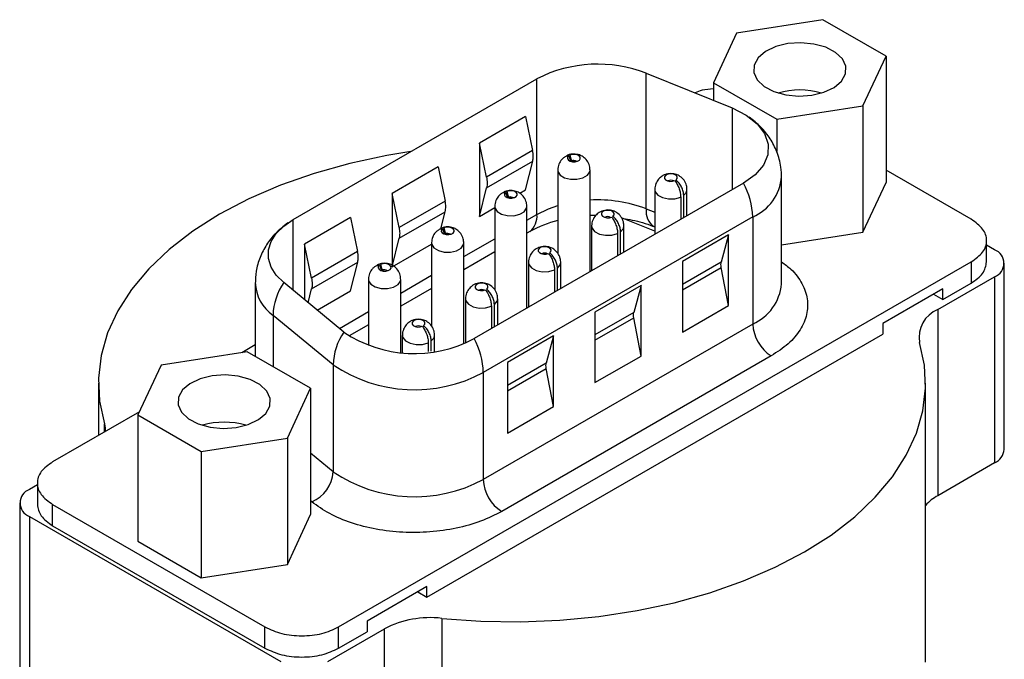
# Model space of a CAD drawing. Header units: inches. Extents: x 3.16 to 12.52, y 1.38 to 9.55.
# Tile 13 of 13: x 11.04 to 11.63, y 9.16 to 9.55. Entities that reach past the tile are written whole.
import ezdxf

# ---------------------------------------------------------------- set-up
doc = ezdxf.new("R2010")
doc.units = ezdxf.units.IN
doc.header["$MEASUREMENT"] = 0

msp = doc.modelspace()

# ---------------------------------------------------------------- linework, layer by layer
at = {"color": 7, "linetype": 'Continuous', "lineweight": 25}
for p, q in [((11.52124, 9.55048), (11.46909, 9.54242)), ((11.55941, 9.52845), (11.52124, 9.55048)), ((11.46909, 9.54242), (11.45512, 9.51232)), ((11.54544, 9.49835), (11.55941, 9.52845)), ((11.55941, 9.52845), (11.55941, 9.4521)), ((11.41446, 9.4361), (11.41446, 9.51808)), ((11.41446, 9.51808), (11.46636, 9.4971)), ((11.20111, 9.42971), (11.34841, 9.51474)), ((11.34841, 9.43277), (11.34841, 9.51474)), ((11.45512, 9.51232), (11.49329, 9.49028)), ((11.45512, 9.51232), (11.45512, 9.50164)), ((11.49329, 9.49028), (11.54544, 9.49835)), ((11.54544, 9.49835), (11.54544, 9.422)), ((11.34157, 9.49199), (11.31373, 9.47592)), ((11.34157, 9.49199), (11.34579, 9.47139)), ((11.46636, 9.4971), (11.46636, 9.44768)), ((11.49329, 9.49028), (11.49329, 9.47077)), ((11.31373, 9.47592), (11.31373, 9.43157)), ((11.31795, 9.45532), (11.31373, 9.47592)), ((11.34579, 9.47139), (11.31795, 9.45532)), ((11.36761, 9.46818), (11.36883, 9.46481)), ((11.36834, 9.4686), (11.36931, 9.46493)), ((11.318, 9.44886), (11.34584, 9.46493)), ((11.34157, 9.44764), (11.34584, 9.46493)), ((11.28868, 9.46145), (11.26084, 9.44538)), ((11.28868, 9.46145), (11.29289, 9.44086)), ((11.36099, 9.45952), (11.36099, 9.40933)), ((11.38048, 9.3981), (11.38048, 9.45952)), ((11.61091, 9.42978), (11.55941, 9.45952)), ((11.47325, 9.45166), (11.31039, 9.35764)), ((11.49623, 9.39073), (11.49623, 9.45546)), ((11.54544, 9.422), (11.55941, 9.4521)), ((11.26084, 9.44538), (11.26084, 9.40104)), ((11.26505, 9.42479), (11.26084, 9.44538)), ((11.31373, 9.43157), (11.318, 9.44886)), ((11.32947, 9.44617), (11.33069, 9.4428)), ((11.3302, 9.44659), (11.33117, 9.44292)), ((11.33802, 9.44559), (11.34157, 9.44764)), ((11.41959, 9.44771), (11.41959, 9.42068)), ((11.43707, 9.43077), (11.43707, 9.44429)), ((11.43908, 9.43193), (11.43908, 9.44771)), ((11.29289, 9.44086), (11.26505, 9.42479)), ((11.43527, 9.44325), (11.43527, 9.42973)), ((11.2651, 9.41832), (11.29294, 9.43439)), ((11.29037, 9.42396), (11.29294, 9.43439)), ((11.31373, 9.43157), (11.32285, 9.43684)), ((11.32285, 9.43751), (11.32285, 9.38732)), ((11.34234, 9.37608), (11.34234, 9.43751)), ((11.34234, 9.42926), (11.34841, 9.43277)), ((11.3835, 9.43209), (11.38048, 9.432)), ((11.41446, 9.4361), (11.41959, 9.43403)), ((11.20111, 9.38682), (11.20111, 9.42971)), ((11.23579, 9.43092), (11.20795, 9.41485)), ((11.23579, 9.43092), (11.24, 9.41032)), ((11.47882, 9.43119), (11.31596, 9.33717)), ((11.41959, 9.42258), (11.39942, 9.43073)), ((11.47882, 9.43119), (11.47882, 9.36647)), ((11.29133, 9.42415), (11.29255, 9.42078)), ((11.29206, 9.42457), (11.29303, 9.4209)), ((11.34416, 9.42236), (11.34234, 9.42132)), ((11.38145, 9.42569), (11.38145, 9.39866)), ((11.39713, 9.42123), (11.39713, 9.40771)), ((11.39893, 9.40875), (11.39893, 9.42227)), ((11.40094, 9.40991), (11.40094, 9.42569)), ((11.41916, 9.42537), (11.41959, 9.4252)), ((11.4642, 9.42035), (11.43636, 9.40428)), ((11.4642, 9.42035), (11.4598, 9.40391)), ((11.4642, 9.37764), (11.4642, 9.42035)), ((11.49623, 9.41439), (11.54544, 9.422)), ((11.20795, 9.41485), (11.20795, 9.38118)), ((11.21216, 9.39425), (11.20795, 9.41485)), ((11.26084, 9.40104), (11.2651, 9.41832)), ((11.26084, 9.40104), (11.28471, 9.41482)), ((11.28471, 9.41549), (11.28471, 9.3653)), ((11.3042, 9.40725), (11.32285, 9.41801)), ((11.3042, 9.35459), (11.3042, 9.41549)), ((11.62014, 9.40407), (11.62014, 9.41693)), ((11.625, 9.41138), (11.62014, 9.41418)), ((11.24, 9.41032), (11.21216, 9.39425)), ((11.32285, 9.41007), (11.3042, 9.3993)), ((11.21221, 9.38779), (11.24005, 9.40386)), ((11.22855, 9.18334), (11.61091, 9.40407)), ((11.23579, 9.38657), (11.24005, 9.40386)), ((11.25392, 9.40255), (11.25489, 9.39888)), ((11.34331, 9.40368), (11.34331, 9.37664)), ((11.3628, 9.38789), (11.3628, 9.40368)), ((11.43636, 9.40428), (11.43636, 9.36157)), ((11.4598, 9.40391), (11.43636, 9.39038)), ((11.61091, 9.40407), (11.61091, 9.39121)), ((11.63086, 9.2907), (11.63086, 9.40322)), ((11.25319, 9.40213), (11.25441, 9.39876)), ((11.35899, 9.39921), (11.35899, 9.38569)), ((11.36079, 9.38673), (11.36079, 9.40025)), ((11.43636, 9.38719), (11.45978, 9.40071)), ((11.4642, 9.37764), (11.45978, 9.40071)), ((11.17813, 9.39141), (11.17813, 9.34688)), ((11.23168, 9.36162), (11.19533, 9.39158)), ((11.24657, 9.39347), (11.24657, 9.35345)), ((11.26606, 9.38523), (11.28471, 9.396)), ((11.26606, 9.34927), (11.26606, 9.39347)), ((11.59064, 9.37522), (11.625, 9.39505)), ((11.59372, 9.38129), (11.61091, 9.39121)), ((11.625, 9.39505), (11.625, 9.28254)), ((11.21014, 9.37938), (11.21221, 9.38779)), ((11.21556, 9.3749), (11.23579, 9.38657)), ((11.28471, 9.38805), (11.26606, 9.37728)), ((11.41131, 9.38981), (11.38347, 9.37374)), ((11.41131, 9.38981), (11.40691, 9.37338)), ((11.41131, 9.34711), (11.41131, 9.38981)), ((11.59372, 9.38772), (11.55753, 9.36683)), ((11.58816, 9.3845), (11.59372, 9.38129)), ((11.59372, 9.38129), (11.59372, 9.38772)), ((11.30517, 9.38166), (11.30517, 9.35501)), ((11.32466, 9.36588), (11.32466, 9.38166)), ((11.22899, 9.36383), (11.24657, 9.37398)), ((11.32085, 9.3772), (11.32085, 9.36368)), ((11.32265, 9.36472), (11.32265, 9.37823)), ((11.38347, 9.37374), (11.38347, 9.33104)), ((11.40691, 9.37338), (11.38347, 9.35985)), ((11.43636, 9.36157), (11.4642, 9.37764)), ((11.59064, 9.37522), (11.59064, 9.2627)), ((11.22523, 9.34176), (11.18888, 9.37172)), ((11.18888, 9.37172), (11.18888, 9.34067)), ((11.38347, 9.35666), (11.40688, 9.37017)), ((11.41131, 9.34711), (11.40688, 9.37017)), ((11.55753, 9.36683), (11.55753, 9.3604)), ((11.24657, 9.36603), (11.23485, 9.35926)), ((11.47882, 9.36647), (11.31596, 9.27245)), ((11.26703, 9.35964), (11.26703, 9.34919)), ((11.28193, 9.20129), (11.55753, 9.3604)), ((11.28271, 9.35518), (11.28271, 9.34996)), ((11.28451, 9.35015), (11.28451, 9.35622)), ((11.28652, 9.34982), (11.28652, 9.35964)), ((11.35842, 9.35928), (11.33058, 9.34321)), ((11.35842, 9.35928), (11.35401, 9.34284)), ((11.35842, 9.31657), (11.35842, 9.35928)), ((11.17334, 9.34965), (11.1212, 9.34158)), ((11.17813, 9.35383), (11.16998, 9.34913)), ((11.21151, 9.32761), (11.17334, 9.34965)), ((11.48995, 9.34718), (11.3271, 9.25316)), ((11.33058, 9.34321), (11.33058, 9.3005)), ((11.35401, 9.34284), (11.33058, 9.32931)), ((11.38347, 9.33104), (11.41131, 9.34711)), ((11.1212, 9.34158), (11.10723, 9.31148)), ((11.22523, 9.34176), (11.22523, 9.27703)), ((11.31596, 9.33717), (11.31596, 9.27245)), ((11.33058, 9.32612), (11.35399, 9.33964)), ((11.35842, 9.31657), (11.35399, 9.33964)), ((11.08332, 9.33076), (11.08332, 9.2991)), ((11.19754, 9.29751), (11.21151, 9.32761)), ((11.21151, 9.32761), (11.21151, 9.25127)), ((11.58332, 9.16199), (11.58332, 9.33076)), ((11.10813, 9.31342), (11.05567, 9.28314)), ((11.33058, 9.3005), (11.35842, 9.31657)), ((11.10723, 9.31148), (11.1454, 9.28944)), ((11.10723, 9.31148), (11.10723, 9.23513)), ((11.08695, 9.3012), (11.08695, 9.30623)), ((11.1454, 9.28944), (11.19754, 9.29751)), ((11.19754, 9.29751), (11.19754, 9.22116)), ((11.1454, 9.28944), (11.1454, 9.2131)), ((11.22523, 9.27703), (11.21151, 9.28834)), ((11.625, 9.28254), (11.59064, 9.2627)), ((11.04644, 9.26924), (11.04164, 9.26647)), ((11.04644, 9.27028), (11.04644, 9.25742)), ((11.21233, 9.25896), (11.21151, 9.25963)), ((11.03578, 9.2583), (11.03578, 9.14579)), ((11.05567, 9.25742), (11.18401, 9.18334)), ((11.05567, 9.24456), (11.05567, 9.25742)), ((11.04164, 9.25014), (11.19366, 9.16237)), ((11.04164, 9.25014), (11.04164, 9.13762)), ((11.19754, 9.22116), (11.21151, 9.25127)), ((11.05567, 9.24456), (11.18401, 9.17048)), ((11.10723, 9.23513), (11.1454, 9.2131)), ((11.1454, 9.2131), (11.19754, 9.22116)), ((11.28193, 9.20772), (11.24574, 9.18683)), ((11.28193, 9.20129), (11.28193, 9.20772)), ((11.27636, 9.20451), (11.28193, 9.20129)), ((11.29083, 9.18854), (11.29083, 9.07602)), ((11.18401, 9.17048), (11.18401, 9.18334)), ((11.22195, 9.16237), (11.25631, 9.18221)), ((11.22855, 9.17048), (11.22855, 9.18334)), ((11.24574, 9.18683), (11.24574, 9.1804)), ((11.25631, 9.06969), (11.25631, 9.18221)), ((11.22855, 9.17048), (11.24574, 9.1804))]:
    msp.add_line(p, q, dxfattribs=at)
at = {"color": 7, "linetype": 'Continuous', "lineweight": 25, "flags": 128}
for points in [[(11.50002, 9.536), (11.49269, 9.53418), (11.48655, 9.53126), (11.48208, 9.52745), (11.47965, 9.52306), (11.47946, 9.51846), (11.48153, 9.51402), (11.48567, 9.51009), (11.49157, 9.507), (11.49874, 9.50499), (11.5066, 9.50422), (11.51451, 9.50477), (11.52184, 9.50658), (11.52798, 9.50951), (11.53245, 9.51332), (11.53488, 9.5177), (11.53507, 9.5223), (11.533, 9.52675), (11.52886, 9.53067), (11.52296, 9.53377), (11.51579, 9.53578), (11.50793, 9.53654), (11.50002, 9.536)], [(11.46636, 9.4971), (11.47481, 9.49282), (11.48145, 9.4876), (11.48597, 9.48166), (11.48816, 9.4753), (11.48792, 9.46882), (11.48525, 9.46253), (11.48028, 9.45671), (11.47325, 9.45166)], [(11.27209, 9.47069), (11.25769, 9.46832), (11.23529, 9.46352), (11.21378, 9.45751), (11.19336, 9.45035), (11.17422, 9.44209), (11.15654, 9.43281), (11.14047, 9.4226), (11.12616, 9.41155), (11.11375, 9.39977), (11.10334, 9.38735), (11.09503, 9.37442), (11.0889, 9.36109), (11.085, 9.34748), (11.08337, 9.33371), (11.08402, 9.31992), (11.08695, 9.30623)], [(11.36761, 9.46818), (11.36692, 9.46737), (11.36684, 9.46646), (11.36738, 9.46561), (11.36845, 9.46495), (11.36988, 9.46458), (11.37145, 9.46457), (11.37291, 9.46491), (11.37402, 9.46555), (11.37461, 9.46639), (11.37458, 9.46729), (11.37394, 9.46812), (11.37279, 9.46874), (11.37132, 9.46905), (11.36975, 9.469), (11.36834, 9.4686)], [(11.36099, 9.45952), (11.3611, 9.45869), (11.36243, 9.45658), (11.36508, 9.45494), (11.36863, 9.45403), (11.37251, 9.45399), (11.37611, 9.45483), (11.37886, 9.45642), (11.38032, 9.4585), (11.38048, 9.45953)], [(11.43246, 9.4536), (11.43315, 9.45442), (11.43323, 9.45532), (11.43269, 9.45618), (11.43162, 9.45684), (11.43019, 9.45721), (11.42862, 9.45722), (11.42716, 9.45688), (11.42605, 9.45624), (11.42546, 9.4554), (11.42549, 9.4545), (11.42613, 9.45367), (11.42728, 9.45305), (11.42875, 9.45274), (11.43032, 9.45279), (11.43173, 9.45319)], [(11.32947, 9.44617), (11.32878, 9.44535), (11.3287, 9.44445), (11.32924, 9.4436), (11.33031, 9.44293), (11.33174, 9.44256), (11.33331, 9.44255), (11.33477, 9.44289), (11.33588, 9.44353), (11.33647, 9.44437), (11.33644, 9.44528), (11.3358, 9.4461), (11.33465, 9.44672), (11.33318, 9.44703), (11.33161, 9.44698), (11.3302, 9.44659)], [(11.41959, 9.44771), (11.41982, 9.44649), (11.4214, 9.44444), (11.42424, 9.44291), (11.4279, 9.44215), (11.43178, 9.44226), (11.43527, 9.44325)], [(11.43707, 9.44429), (11.43877, 9.4463), (11.43908, 9.44772)], [(11.34841, 9.43277), (11.3553, 9.4361), (11.36099, 9.4381)], [(11.32285, 9.4375), (11.32296, 9.43667), (11.32429, 9.43457), (11.32694, 9.43293), (11.33049, 9.43201), (11.33437, 9.43197), (11.33797, 9.43281), (11.34072, 9.4344), (11.34218, 9.43648), (11.34234, 9.43751)], [(11.39432, 9.43159), (11.39501, 9.4324), (11.39509, 9.43331), (11.39455, 9.43416), (11.39348, 9.43482), (11.39205, 9.43519), (11.39048, 9.43521), (11.38902, 9.43487), (11.38791, 9.43423), (11.38733, 9.43339), (11.38735, 9.43248), (11.38799, 9.43165), (11.38914, 9.43103), (11.39061, 9.43072), (11.39218, 9.43077), (11.39359, 9.43117)], [(11.19533, 9.39158), (11.19084, 9.39608), (11.18776, 9.40095), (11.1862, 9.40606), (11.1862, 9.41125), (11.18776, 9.41636), (11.19084, 9.42124), (11.19533, 9.42574), (11.20111, 9.42971)], [(11.29133, 9.42415), (11.29064, 9.42334), (11.29056, 9.42243), (11.2911, 9.42158), (11.29217, 9.42092), (11.2936, 9.42055), (11.29517, 9.42053), (11.29663, 9.42087), (11.29774, 9.42151), (11.29833, 9.42235), (11.2983, 9.42326), (11.29766, 9.42409), (11.29651, 9.4247), (11.29504, 9.42501), (11.29347, 9.42497), (11.29206, 9.42457)], [(11.38145, 9.42569), (11.38168, 9.42448), (11.38326, 9.42243), (11.38611, 9.4209), (11.38976, 9.42013), (11.39364, 9.42025), (11.39713, 9.42123)], [(11.39893, 9.42227), (11.40063, 9.42428), (11.40094, 9.4257)], [(11.28471, 9.41548), (11.28482, 9.41466), (11.28615, 9.41255), (11.2888, 9.41091), (11.29235, 9.41), (11.29623, 9.40996), (11.29983, 9.4108), (11.30258, 9.41238), (11.30404, 9.41446), (11.3042, 9.4155)], [(11.35618, 9.40957), (11.35687, 9.41038), (11.35695, 9.41129), (11.35641, 9.41214), (11.35534, 9.4128), (11.35391, 9.41317), (11.35234, 9.41319), (11.35088, 9.41285), (11.34977, 9.41221), (11.34919, 9.41137), (11.34921, 9.41046), (11.34985, 9.40963), (11.351, 9.40902), (11.35248, 9.40871), (11.35404, 9.40875), (11.35545, 9.40915)], [(11.25319, 9.40213), (11.25251, 9.40132), (11.25242, 9.40041), (11.25296, 9.39956), (11.25403, 9.3989), (11.25547, 9.39853), (11.25703, 9.39851), (11.25849, 9.39885), (11.2596, 9.39949), (11.26019, 9.40033), (11.26016, 9.40124), (11.25952, 9.40207), (11.25837, 9.40269), (11.2569, 9.403), (11.25533, 9.40295), (11.25392, 9.40255)], [(11.34331, 9.40368), (11.34354, 9.40246), (11.34512, 9.40041), (11.34797, 9.39888), (11.35162, 9.39811), (11.3555, 9.39823), (11.35899, 9.39921)], [(11.36079, 9.40025), (11.36249, 9.40227), (11.3628, 9.40369)], [(11.24657, 9.39347), (11.24668, 9.39264), (11.24801, 9.39053), (11.25066, 9.38889), (11.25421, 9.38798), (11.25809, 9.38794), (11.2617, 9.38878), (11.26444, 9.39037), (11.2659, 9.39245), (11.26606, 9.39348)], [(11.31804, 9.38755), (11.31873, 9.38837), (11.31881, 9.38927), (11.31827, 9.39012), (11.3172, 9.39079), (11.31577, 9.39116), (11.3142, 9.39117), (11.31274, 9.39083), (11.31163, 9.39019), (11.31105, 9.38935), (11.31107, 9.38844), (11.31171, 9.38762), (11.31286, 9.387), (11.31434, 9.38669), (11.3159, 9.38674), (11.31731, 9.38713)], [(11.30517, 9.38166), (11.3054, 9.38044), (11.30699, 9.37839), (11.30983, 9.37686), (11.31348, 9.3761), (11.31736, 9.37621), (11.32085, 9.3772)], [(11.32265, 9.37823), (11.32435, 9.38025), (11.32466, 9.38167)], [(11.2799, 9.36554), (11.28059, 9.36635), (11.28067, 9.36726), (11.28014, 9.36811), (11.27906, 9.36877), (11.27763, 9.36914), (11.27606, 9.36915), (11.27461, 9.36881), (11.2735, 9.36817), (11.27291, 9.36733), (11.27294, 9.36643), (11.27357, 9.3656), (11.27472, 9.36498), (11.2762, 9.36467), (11.27776, 9.36472), (11.27918, 9.36512)], [(11.26703, 9.35964), (11.26727, 9.35842), (11.26885, 9.35637), (11.27169, 9.35484), (11.27534, 9.35408), (11.27922, 9.3542), (11.28271, 9.35518)], [(11.28451, 9.35622), (11.28621, 9.35823), (11.28652, 9.35965)], [(11.29083, 9.18854), (11.31455, 9.18684), (11.33844, 9.18647), (11.36227, 9.18741), (11.38585, 9.18966), (11.40894, 9.1932), (11.43135, 9.198), (11.45286, 9.204), (11.47327, 9.21117), (11.49241, 9.21943), (11.51009, 9.22871), (11.52616, 9.23892), (11.54047, 9.24996), (11.55289, 9.26175), (11.56329, 9.27417), (11.5716, 9.2871), (11.57774, 9.30043), (11.58163, 9.31404), (11.58326, 9.3278), (11.58261, 9.34159), (11.57968, 9.35528)], [(11.15212, 9.33516), (11.1448, 9.33335), (11.13865, 9.33042), (11.13418, 9.32661), (11.13176, 9.32223), (11.13157, 9.31763), (11.13363, 9.31318), (11.13778, 9.30925), (11.14367, 9.30616), (11.15084, 9.30415), (11.1587, 9.30339), (11.16662, 9.30393), (11.17394, 9.30574), (11.18009, 9.30867), (11.18455, 9.31248), (11.18698, 9.31687), (11.18717, 9.32147), (11.18511, 9.32591), (11.18096, 9.32984), (11.17506, 9.33293), (11.16789, 9.33494), (11.16003, 9.33571), (11.15212, 9.33516)], [(11.08695, 9.30623), (11.08747, 9.30354), (11.0875, 9.30151)]]:
    msp.add_lwpolyline(points, dxfattribs=at)
at = {"color": 7, "linetype": 'Continuous', "lineweight": 25}
for centre, radius, start, end in [((11.38515, 9.44292), 0.08068, 68.69388, 117.08878), ((11.50726, 9.46178), 0.0462, 73.54465, 106.45535), ((11.37072, 9.46163), 0.00359, 60.67243, 113.17659), ((11.42934, 9.44996), 0.00347, 59.75355, 120.24645), ((11.43337, 9.42982), 0.04547, 1.73019, 28.70743), ((11.46701, 9.45803), 0.02933, 293.74696, 355.14677), ((11.33258, 9.43961), 0.00359, 60.67243, 113.17659), ((11.38525, 9.36004), 0.08148, 68.99275, 93.35621), ((11.3361, 9.43173), 0.01235, 310.69097, 4.83524), ((11.42504, 9.43434), 0.01072, 170.53166, 236.74547), ((11.37806, 9.3621), 0.06914, 104.29135, 119.3625), ((11.3912, 9.42795), 0.00346, 59.70783, 120.74293), ((11.29444, 9.4176), 0.00359, 60.67243, 113.17659), ((11.35306, 9.40592), 0.00347, 59.75355, 120.24645), ((11.6219, 9.40322), 0.00873, 290.78342, 69.21658), ((11.2563, 9.39558), 0.00359, 60.67243, 113.17659), ((11.20375, 9.39261), 0.02564, 182.41353, 234.56483), ((11.22657, 9.37046), 0.03771, 145.93222, 178.08162), ((11.46698, 9.39334), 0.02936, 293.76893, 354.91092), ((11.31492, 9.3839), 0.00347, 59.75355, 120.24645), ((11.59734, 9.35855), 0.01796, 111.9168, 190.48169), ((11.26291, 9.3405), 0.03771, 145.93222, 178.08162), ((11.27435, 9.42516), 0.07654, 236.11929, 298.09804), ((11.27678, 9.36189), 0.00347, 59.75355, 120.24645), ((11.503, 9.36757), 0.0242, 182.60548, 237.39452), ((11.27052, 9.3358), 0.04547, 1.73019, 28.70743), ((11.27441, 9.415), 0.08822, 236.11929, 298.09804), ((11.15937, 9.26095), 0.0462, 73.54465, 106.45535), ((11.62085, 9.2917), 0.01006, 294.37466, 354.3052), ((11.2041, 9.27848), 0.02118, 292.86866, 356.09597), ((11.27441, 9.35028), 0.08822, 236.11929, 298.09804), ((11.34014, 9.27355), 0.0242, 182.60548, 237.39452), ((11.04473, 9.2583), 0.00873, 110.78342, 249.21658), ((11.60445, 9.2379), 0.02839, 119.10683, 138.10533), ((11.2838, 9.12953), 0.05942, 83.2029, 117.56198)]:
    msp.add_arc(centre, radius, start, end, dxfattribs=at)
for points, knots in [([(11.45512, 9.5086), (11.45273, 9.50848), (11.44858, 9.50826), (11.44533, 9.50678), (11.44396, 9.50616)], [0, 0, 0, 0, 0.575444, 1, 1, 1, 1]), ([(11.49622, 9.45473), (11.49616, 9.45697), (11.49599, 9.4624), (11.49373, 9.47055), (11.48953, 9.4787), (11.48388, 9.48588), (11.47906, 9.48969), (11.47661, 9.49163)], [0, 0, 0, 0, 0.153346, 0.372385, 0.575274, 0.783997, 1, 1, 1, 1]), ([(11.36493, 9.46723), (11.36518, 9.46745), (11.36589, 9.46806), (11.36693, 9.46814), (11.36761, 9.46818)], [0, 0, 0, 0, 0.347823, 1, 1, 1, 1]), ([(11.36834, 9.4686), (11.36782, 9.46864), (11.36696, 9.46869), (11.36637, 9.46812), (11.36613, 9.46789)], [0, 0, 0, 0, 0.596508, 1, 1, 1, 1]), ([(11.37073, 9.46927), (11.36948, 9.46918), (11.3681, 9.46909), (11.3669, 9.46846), (11.3668, 9.46841)], [0, 0, 0, 0, 0.913711, 1, 1, 1, 1]), ([(11.38048, 9.45925), (11.38042, 9.46019), (11.3803, 9.46229), (11.37884, 9.46529), (11.37659, 9.46749), (11.37382, 9.46896), (11.37187, 9.46915), (11.37073, 9.46927)], [0, 0, 0, 0, 0.181416, 0.404954, 0.624774, 0.781501, 1, 1, 1, 1]), ([(11.36493, 9.46724), (11.36438, 9.46681), (11.36298, 9.46573), (11.36149, 9.46311), (11.36097, 9.46073), (11.36099, 9.4594), (11.36099, 9.45925)], [0, 0, 0, 0, 0.225129, 0.569382, 0.949294, 1, 1, 1, 1]), ([(11.37073, 9.46533), (11.36998, 9.46528), (11.36916, 9.46522), (11.36845, 9.46485), (11.36839, 9.46482)], [0, 0, 0, 0, 0.915822, 1, 1, 1, 1]), ([(11.42934, 9.45745), (11.4281, 9.45732), (11.42627, 9.45713), (11.42378, 9.45582), (11.42177, 9.45411), (11.42008, 9.45132), (11.41958, 9.44892), (11.41959, 9.44759), (11.4196, 9.44743)], [0, 0, 0, 0, 0.238036, 0.350099, 0.537899, 0.743198, 0.969761, 1, 1, 1, 1]), ([(11.43908, 9.44743), (11.43902, 9.44838), (11.4389, 9.45048), (11.43744, 9.45348), (11.43519, 9.45568), (11.43242, 9.45714), (11.43047, 9.45734), (11.42934, 9.45745)], [0, 0, 0, 0, 0.181416, 0.404954, 0.624774, 0.781501, 1, 1, 1, 1]), ([(11.43173, 9.45319), (11.43224, 9.45244), (11.43325, 9.45095), (11.43436, 9.44833), (11.43513, 9.44565), (11.43522, 9.44405), (11.43527, 9.44325)], [0, 0, 0, 0, 0.249204, 0.499933, 0.749212, 1, 1, 1, 1]), ([(11.43707, 9.44429), (11.43701, 9.44508), (11.43689, 9.44666), (11.43589, 9.4492), (11.43444, 9.45163), (11.43312, 9.45295), (11.43246, 9.4536)], [0, 0, 0, 0, 0.249204, 0.499933, 0.749212, 1, 1, 1, 1]), ([(11.32679, 9.44522), (11.32624, 9.44479), (11.32484, 9.44371), (11.32335, 9.4411), (11.32284, 9.43871), (11.32285, 9.43739), (11.32286, 9.43723)], [0, 0, 0, 0, 0.225129, 0.569382, 0.949294, 1, 1, 1, 1]), ([(11.32679, 9.44522), (11.32704, 9.44543), (11.32775, 9.44605), (11.32879, 9.44612), (11.32947, 9.44617)], [0, 0, 0, 0, 0.3478227, 1, 1, 1, 1]), ([(11.3302, 9.44659), (11.32969, 9.44662), (11.32882, 9.44668), (11.32823, 9.44611), (11.328, 9.44588)], [0, 0, 0, 0, 0.596508, 1, 1, 1, 1]), ([(11.3326, 9.44725), (11.33134, 9.44716), (11.32996, 9.44707), (11.32876, 9.44645), (11.32866, 9.44639)], [0, 0, 0, 0, 0.913711, 1, 1, 1, 1]), ([(11.34234, 9.43723), (11.34228, 9.43817), (11.34216, 9.44028), (11.3407, 9.44327), (11.33845, 9.44547), (11.33568, 9.44694), (11.33373, 9.44714), (11.3326, 9.44725)], [0, 0, 0, 0, 0.181416, 0.404954, 0.624774, 0.781501, 1, 1, 1, 1]), ([(11.3326, 9.44331), (11.33184, 9.44326), (11.33102, 9.44321), (11.33031, 9.44283), (11.33025, 9.4428)], [0, 0, 0, 0, 0.915822, 1, 1, 1, 1]), ([(11.3912, 9.43544), (11.38996, 9.4353), (11.38813, 9.43511), (11.38564, 9.43381), (11.38363, 9.43209), (11.38194, 9.4293), (11.38144, 9.4269), (11.38145, 9.42557), (11.38146, 9.42542)], [0, 0, 0, 0, 0.238036, 0.350099, 0.537899, 0.743198, 0.969761, 1, 1, 1, 1]), ([(11.40094, 9.42542), (11.40088, 9.42636), (11.40076, 9.42846), (11.3993, 9.43146), (11.39705, 9.43366), (11.39428, 9.43513), (11.39233, 9.43532), (11.3912, 9.43544)], [0, 0, 0, 0, 0.181416, 0.404954, 0.624774, 0.781501, 1, 1, 1, 1]), ([(11.19776, 9.42758), (11.19517, 9.42552), (11.19035, 9.4217), (11.18478, 9.41453), (11.1808, 9.40684), (11.17844, 9.39873), (11.17823, 9.39325), (11.17814, 9.39068)], [0, 0, 0, 0, 0.228383, 0.424966, 0.62429, 0.823991, 1, 1, 1, 1]), ([(11.39359, 9.43117), (11.3941, 9.43042), (11.39511, 9.42893), (11.39622, 9.42631), (11.397, 9.42364), (11.39708, 9.42203), (11.39713, 9.42123)], [0, 0, 0, 0, 0.249204, 0.499933, 0.749212, 1, 1, 1, 1]), ([(11.39893, 9.42227), (11.39887, 9.42306), (11.39875, 9.42465), (11.39775, 9.42718), (11.3963, 9.42962), (11.39498, 9.43093), (11.39432, 9.43159)], [0, 0, 0, 0, 0.249204, 0.499933, 0.749212, 1, 1, 1, 1]), ([(11.40046, 9.43031), (11.40229, 9.43002), (11.40637, 9.42936), (11.41232, 9.42779), (11.41677, 9.4264), (11.41882, 9.42548), (11.41911, 9.42535)], [0, 0, 0, 0, 0.268455, 0.597701, 0.942798, 1, 1, 1, 1]), ([(11.28865, 9.4232), (11.2881, 9.42278), (11.2867, 9.4217), (11.28521, 9.41908), (11.2847, 9.4167), (11.28471, 9.41537), (11.28472, 9.41521)], [0, 0, 0, 0, 0.225129, 0.569382, 0.949294, 1, 1, 1, 1]), ([(11.28866, 9.4232), (11.2889, 9.42341), (11.28961, 9.42403), (11.29065, 9.4241), (11.29133, 9.42415)], [0, 0, 0, 0, 0.347823, 1, 1, 1, 1]), ([(11.29206, 9.42457), (11.29155, 9.4246), (11.29069, 9.42466), (11.29009, 9.42409), (11.28986, 9.42386)], [0, 0, 0, 0, 0.596508, 1, 1, 1, 1]), ([(11.29446, 9.42523), (11.2932, 9.42515), (11.29182, 9.42505), (11.29062, 9.42443), (11.29052, 9.42437)], [0, 0, 0, 0, 0.913711, 1, 1, 1, 1]), ([(11.29446, 9.4213), (11.2937, 9.42124), (11.29288, 9.42119), (11.29217, 9.42082), (11.29211, 9.42078)], [0, 0, 0, 0, 0.915822, 1, 1, 1, 1]), ([(11.3042, 9.41521), (11.30414, 9.41615), (11.30402, 9.41826), (11.30256, 9.42125), (11.30031, 9.42345), (11.29754, 9.42492), (11.29559, 9.42512), (11.29446, 9.42523)], [0, 0, 0, 0, 0.181416, 0.404954, 0.624774, 0.781501, 1, 1, 1, 1]), ([(11.35306, 9.41342), (11.35182, 9.41329), (11.34999, 9.41309), (11.34751, 9.41179), (11.34549, 9.41007), (11.3438, 9.40729), (11.3433, 9.40488), (11.34331, 9.40356), (11.34332, 9.4034)], [0, 0, 0, 0, 0.238036, 0.350099, 0.537899, 0.743198, 0.969761, 1, 1, 1, 1]), ([(11.3628, 9.4034), (11.36274, 9.40434), (11.36262, 9.40645), (11.36116, 9.40944), (11.35891, 9.41164), (11.35614, 9.41311), (11.35419, 9.41331), (11.35306, 9.41342)], [0, 0, 0, 0, 0.1814159, 0.4049544, 0.6247743, 0.7815013, 1, 1, 1, 1]), ([(11.35545, 9.40915), (11.35596, 9.40841), (11.35697, 9.40692), (11.35808, 9.40429), (11.35886, 9.40162), (11.35894, 9.40002), (11.35899, 9.39921)], [0, 0, 0, 0, 0.249204, 0.499933, 0.749212, 1, 1, 1, 1]), ([(11.36079, 9.40025), (11.36073, 9.40104), (11.36061, 9.40263), (11.35961, 9.40516), (11.35816, 9.4076), (11.35684, 9.40891), (11.35618, 9.40957)], [0, 0, 0, 0, 0.249204, 0.499933, 0.749212, 1, 1, 1, 1]), ([(11.25392, 9.40255), (11.25341, 9.40259), (11.25255, 9.40264), (11.25196, 9.40207), (11.25172, 9.40184)], [0, 0, 0, 0, 0.596508, 1, 1, 1, 1]), ([(11.25632, 9.40321), (11.25506, 9.40313), (11.25368, 9.40304), (11.25248, 9.40241), (11.25238, 9.40236)], [0, 0, 0, 0, 0.9137114, 1, 1, 1, 1]), ([(11.26606, 9.3932), (11.266, 9.39414), (11.26588, 9.39624), (11.26442, 9.39924), (11.26217, 9.40144), (11.2594, 9.40291), (11.25745, 9.4031), (11.25632, 9.40321)], [0, 0, 0, 0, 0.181416, 0.404954, 0.624774, 0.781501, 1, 1, 1, 1]), ([(11.49623, 9.40405), (11.49822, 9.40259), (11.50359, 9.39866), (11.50899, 9.391), (11.51231, 9.3817), (11.51193, 9.37216), (11.50798, 9.36293), (11.50082, 9.3543), (11.49358, 9.34955), (11.48995, 9.34718)], [0, 0, 0, 0, 0.08898, 0.240817, 0.392653, 0.54449, 0.696327, 0.848163, 1, 1, 1, 1]), ([(11.25051, 9.40119), (11.24996, 9.40076), (11.24856, 9.39968), (11.24707, 9.39706), (11.24656, 9.39468), (11.24657, 9.39335), (11.24658, 9.3932)], [0, 0, 0, 0, 0.225129, 0.569382, 0.949294, 1, 1, 1, 1]), ([(11.25052, 9.40118), (11.25076, 9.4014), (11.25148, 9.40201), (11.25252, 9.40208), (11.25319, 9.40213)], [0, 0, 0, 0, 0.347823, 1, 1, 1, 1]), ([(11.25632, 9.39928), (11.25556, 9.39923), (11.25474, 9.39917), (11.25403, 9.3988), (11.25397, 9.39877)], [0, 0, 0, 0, 0.915822, 1, 1, 1, 1]), ([(11.31492, 9.3914), (11.31368, 9.39127), (11.31185, 9.39107), (11.30937, 9.38977), (11.30735, 9.38806), (11.30566, 9.38527), (11.30516, 9.38287), (11.30518, 9.38154), (11.30518, 9.38138)], [0, 0, 0, 0, 0.238036, 0.350099, 0.537899, 0.743198, 0.969761, 1, 1, 1, 1]), ([(11.32466, 9.38138), (11.3246, 9.38233), (11.32448, 9.38443), (11.32302, 9.38742), (11.32077, 9.38962), (11.318, 9.39109), (11.31605, 9.39129), (11.31492, 9.3914)], [0, 0, 0, 0, 0.1814159, 0.4049544, 0.6247743, 0.7815013, 1, 1, 1, 1]), ([(11.31731, 9.38713), (11.31782, 9.38639), (11.31883, 9.3849), (11.31994, 9.38227), (11.32072, 9.3796), (11.32081, 9.378), (11.32085, 9.3772)], [0, 0, 0, 0, 0.249204, 0.499933, 0.749212, 1, 1, 1, 1]), ([(11.32265, 9.37823), (11.32259, 9.37903), (11.32247, 9.38061), (11.32147, 9.38314), (11.32002, 9.38558), (11.3187, 9.38689), (11.31804, 9.38755)], [0, 0, 0, 0, 0.249204, 0.499933, 0.749212, 1, 1, 1, 1]), ([(11.27678, 9.36939), (11.27554, 9.36925), (11.27371, 9.36906), (11.27123, 9.36776), (11.26921, 9.36604), (11.26752, 9.36325), (11.26702, 9.36085), (11.26704, 9.35952), (11.26704, 9.35937)], [0, 0, 0, 0, 0.238036, 0.350099, 0.537899, 0.743198, 0.969761, 1, 1, 1, 1]), ([(11.28652, 9.35937), (11.28647, 9.36031), (11.28635, 9.36241), (11.28488, 9.36541), (11.28263, 9.36761), (11.27987, 9.36908), (11.27791, 9.36927), (11.27678, 9.36939)], [0, 0, 0, 0, 0.181416, 0.404954, 0.624774, 0.781501, 1, 1, 1, 1]), ([(11.27918, 9.36512), (11.27968, 9.36437), (11.28069, 9.36288), (11.2818, 9.36026), (11.28258, 9.35758), (11.28267, 9.35598), (11.28271, 9.35518)], [0, 0, 0, 0, 0.249204, 0.499933, 0.749212, 1, 1, 1, 1]), ([(11.28451, 9.35622), (11.28445, 9.35701), (11.28433, 9.35859), (11.28333, 9.36113), (11.28188, 9.36356), (11.28056, 9.36488), (11.2799, 9.36554)], [0, 0, 0, 0, 0.249204, 0.499933, 0.749212, 1, 1, 1, 1])]:
    msp.add_open_spline(points, degree=3, knots=knots, dxfattribs=at)
for points in [[(11.34584, 9.46493), (11.34601, 9.4659), (11.34634, 9.46786), (11.34597, 9.47021), (11.34579, 9.47139)], [(11.31795, 9.45532), (11.31813, 9.45414), (11.31851, 9.45179), (11.31817, 9.44983), (11.318, 9.44886)], [(11.29294, 9.43439), (11.29311, 9.43537), (11.29345, 9.43732), (11.29308, 9.43968), (11.29289, 9.44086)], [(11.61091, 9.40407), (11.6135, 9.40595), (11.61867, 9.4097), (11.62088, 9.41693), (11.61867, 9.42415), (11.6135, 9.42791), (11.61091, 9.42978)], [(11.26505, 9.42479), (11.26524, 9.42361), (11.26561, 9.42125), (11.26527, 9.4193), (11.2651, 9.41832)], [(11.24005, 9.40386), (11.24022, 9.40483), (11.24056, 9.40679), (11.24019, 9.40914), (11.24, 9.41032)], [(11.45978, 9.40071), (11.45969, 9.40129), (11.45952, 9.40246), (11.45971, 9.40343), (11.4598, 9.40391)], [(11.61091, 9.39121), (11.61356, 9.39309), (11.61885, 9.39685), (11.61971, 9.40166), (11.62014, 9.40407)], [(11.21216, 9.39425), (11.21235, 9.39307), (11.21272, 9.39072), (11.21238, 9.38876), (11.21221, 9.38779)], [(11.40688, 9.37017), (11.4068, 9.37076), (11.40663, 9.37193), (11.40681, 9.37289), (11.40691, 9.37338)], [(11.35399, 9.33964), (11.3539, 9.34022), (11.35373, 9.34139), (11.35392, 9.34236), (11.35401, 9.34284)], [(11.05567, 9.28314), (11.05309, 9.28126), (11.04792, 9.2775), (11.04571, 9.27028), (11.04792, 9.26306), (11.05309, 9.2593), (11.05567, 9.25742)], [(11.04644, 9.25742), (11.04687, 9.25501), (11.04773, 9.2502), (11.05302, 9.24644), (11.05567, 9.24456)], [(11.3271, 9.25316), (11.32299, 9.25107), (11.31476, 9.24689), (11.29982, 9.24276), (11.28383, 9.24047), (11.26732, 9.24027), (11.25112, 9.24212), (11.23606, 9.24598), (11.22259, 9.25155), (11.21575, 9.25649), (11.21233, 9.25896)], [(11.18401, 9.18334), (11.18726, 9.18184), (11.19377, 9.17886), (11.20628, 9.17758), (11.21879, 9.17886), (11.22529, 9.18184), (11.22855, 9.18334)], [(11.18401, 9.17048), (11.18726, 9.16898), (11.19377, 9.166), (11.20628, 9.16473), (11.21879, 9.166), (11.22529, 9.16898), (11.22855, 9.17048)]]:
    msp.add_open_spline(points, degree=3, dxfattribs=at)

doc.saveas('drawing.dxf')
